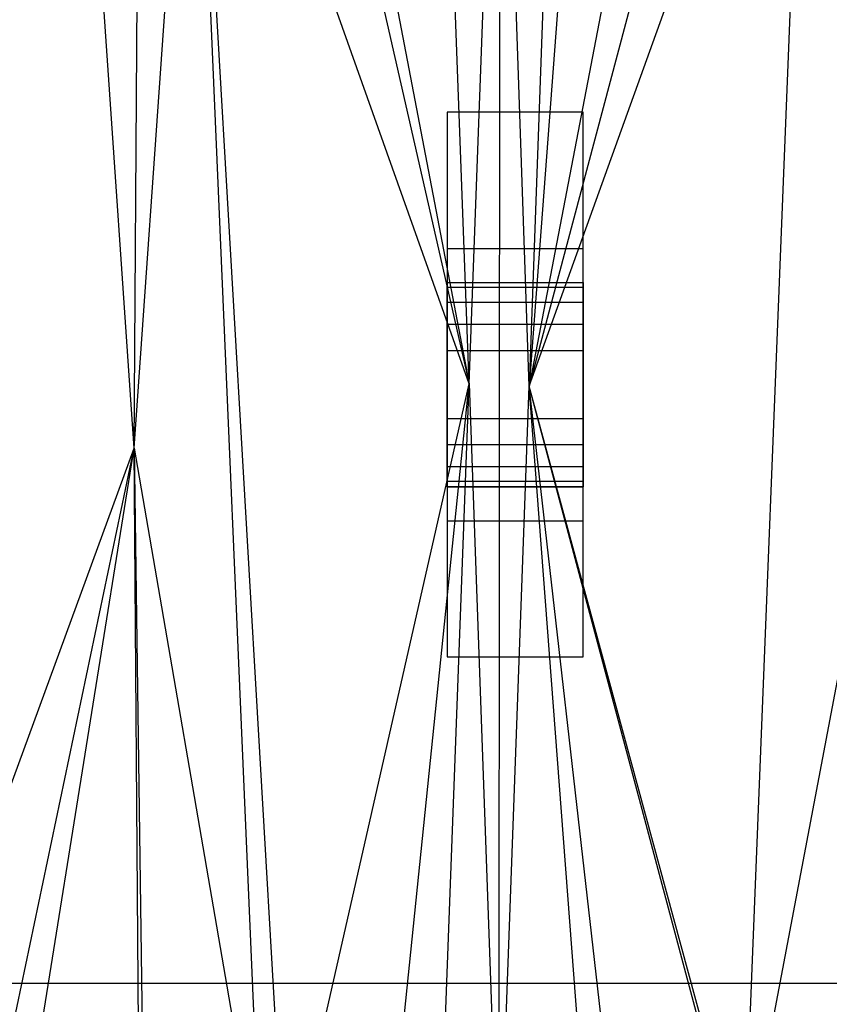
# Model space of a CAD drawing. Extents: x -3.55 to 3.54, y 0.19 to 5.65.
# Tile 45 of 58: x 1.9 to 2.14, y 4.49 to 4.77. Entities that reach past the tile are written whole.
import ezdxf

# ---------------------------------------------------------------- set-up
doc = ezdxf.new("R2010")
doc.units = 0
doc.header["$MEASUREMENT"] = 0
doc.layers.get('0').update_dxf_attribs({"color": 13, "linetype": 'CONTINUOUS'})

# ---------------------------------------------------------------- blocks, each defined once
blk = doc.blocks.new('EASY_LEFT_PM_STL')
at = {"color": 0}
for p, q in [((2.03397, 4.6658, 4.76951), (2.02509, 4.90625, 4.77113)), ((2.03397, 4.6658, 4.76951), (2.02509, 4.90625, 4.77113)), ((2.03397, 4.6658, 4.76951), (2.04295, 4.90664, 4.76779)), ((2.03397, 4.6658, 4.76951), (2.04295, 4.90664, 4.76779)), ((2.04261, 4.42455, 4.76785), (2.04295, 4.90664, 4.76779)), ((2.04261, 4.42455, 4.76785), (2.04295, 4.90664, 4.76779)), ((2.05133, 4.66513, 4.76611), (2.04295, 4.90664, 4.76779)), ((2.05133, 4.66513, 4.76611), (2.04295, 4.90664, 4.76779)), ((2.06004, 4.90572, 4.76429), (2.05133, 4.66513, 4.76611)), ((2.06004, 4.90572, 4.76429), (2.05133, 4.66513, 4.76611)), ((2.06942, 4.90467, 4.76224), (2.05133, 4.66513, 4.76611)), ((2.06942, 4.90467, 4.76224), (2.05133, 4.66513, 4.76611)), ((1.98897, 4.90119, 4.77694), (2.03397, 4.6658, 4.76951)), ((1.98897, 4.90119, 4.77694), (2.03397, 4.6658, 4.76951)), ((1.98079, 4.89922, 4.77808), (2.03397, 4.6658, 4.76951)), ((1.98079, 4.89922, 4.77808), (2.03397, 4.6658, 4.76951)), ((2.09635, 4.89947, 4.75587), (2.05133, 4.66513, 4.76611)), ((2.09635, 4.89947, 4.75587), (2.05133, 4.66513, 4.76611)), ((2.11246, 4.89474, 4.75171), (2.05133, 4.66513, 4.76611)), ((2.11246, 4.89474, 4.75171), (2.05133, 4.66513, 4.76611)), ((1.93703, 4.6472, 4.78308), (1.95414, 4.89056, 4.78135)), ((1.93703, 4.6472, 4.78308), (1.95414, 4.89056, 4.78135)), ((2.03397, 4.6658, 4.76951), (1.95414, 4.89056, 4.78135)), ((1.98079, 4.43197, 4.77808), (1.95414, 4.89056, 4.78135)), ((2.03397, 4.6658, 4.76951), (1.95414, 4.89056, 4.78135)), ((1.97389, 4.43388, 4.77899), (1.95414, 4.89056, 4.78135)), ((1.98079, 4.43197, 4.77808), (1.95414, 4.89056, 4.78135)), ((1.97389, 4.43388, 4.77899), (1.95414, 4.89056, 4.78135)), ((2.05133, 4.66513, 4.76611), (2.13139, 4.8875, 4.74647)), ((2.05133, 4.66513, 4.76611), (2.13139, 4.8875, 4.74647)), ((2.1134, 4.43677, 4.75146), (2.13139, 4.8875, 4.74647)), ((2.1134, 4.43677, 4.75146), (2.13139, 4.8875, 4.74647)), ((1.93703, 4.6472, 4.78308), (1.93861, 4.8838, 4.78293)), ((1.93703, 4.6472, 4.78308), (1.93861, 4.8838, 4.78293)), ((1.93703, 4.6472, 4.78308), (1.92135, 4.87462, 4.78443)), ((1.93703, 4.6472, 4.78308), (1.92135, 4.87462, 4.78443)), ((2.06693, 4.74434, 5.5126), (2.02756, 4.74434, 5.5126)), ((2.02756, 4.74434, 5.5126), (2.02756, 4.70497, 5.55197)), ((2.06693, 4.74434, 5.27638), (2.02756, 4.74434, 5.27638)), ((2.02756, 4.74434, 5.27638), (2.02756, 4.74434, 5.5126)), ((2.06693, 4.74434, 5.5126), (2.02756, 4.74434, 5.5126)), ((2.02756, 4.74434, 5.5126), (2.02756, 4.70497, 5.55197)), ((2.02756, 4.74434, 5.27638), (2.02756, 4.74434, 5.5126)), ((2.02756, 4.74434, 5.27638), (2.02756, 4.58686, 5.27638)), ((2.06693, 4.74434, 5.27638), (2.02756, 4.74434, 5.27638)), ((2.02756, 4.74434, 5.27638), (2.02756, 4.58686, 5.27638)), ((2.06693, 4.70497, 5.55197), (2.06693, 4.74434, 5.5126)), ((2.06693, 4.58686, 5.27638), (2.06693, 4.74434, 5.27638)), ((2.06693, 4.74434, 5.27638), (2.06693, 4.74434, 5.5126)), ((2.06693, 4.70497, 5.55197), (2.06693, 4.74434, 5.5126)), ((2.06693, 4.74434, 5.27638), (2.06693, 4.74434, 5.5126)), ((2.06693, 4.58686, 5.27638), (2.06693, 4.74434, 5.27638)), ((2.02756, 4.70497, 5.55197), (2.06693, 4.70497, 5.55197)), ((2.02756, 4.70497, 5.55197), (2.06693, 4.70497, 5.55197)), ((2.02756, 4.70497, 5.55197), (2.02756, 4.62623, 5.55197)), ((2.02756, 4.70497, 5.55197), (2.02756, 4.62623, 5.55197)), ((2.06693, 4.62623, 5.55197), (2.06693, 4.70497, 5.55197)), ((2.06693, 4.62623, 5.55197), (2.06693, 4.70497, 5.55197)), ((2.02756, 4.69512, 5.47717), (2.06693, 4.69512, 5.47717)), ((2.02756, 4.69363, 5.4847), (2.02756, 4.69512, 5.47717)), ((2.02756, 4.69512, 5.47717), (2.02756, 4.69512, 5.41811)), ((2.02756, 4.69512, 5.41811), (2.06693, 4.69512, 5.41811)), ((2.02756, 4.69512, 5.47717), (2.06693, 4.69512, 5.47717)), ((2.02756, 4.69512, 5.41811), (2.06693, 4.69512, 5.41811)), ((2.02756, 4.69512, 5.41811), (2.02756, 4.69363, 5.41058)), ((2.02756, 4.69512, 5.47717), (2.02756, 4.69512, 5.41811)), ((2.02756, 4.69363, 5.4847), (2.02756, 4.69512, 5.47717)), ((2.02756, 4.69512, 5.41811), (2.02756, 4.69363, 5.41058)), ((2.06693, 4.69512, 5.47717), (2.06693, 4.69363, 5.4847)), ((2.06693, 4.69512, 5.41811), (2.06693, 4.69512, 5.47717)), ((2.06693, 4.69363, 5.41058), (2.06693, 4.69512, 5.41811)), ((2.06693, 4.69512, 5.47717), (2.06693, 4.69363, 5.4847)), ((2.06693, 4.69512, 5.41811), (2.06693, 4.69512, 5.47717)), ((2.06693, 4.69363, 5.41058), (2.06693, 4.69512, 5.41811)), ((2.06693, 4.69363, 5.4847), (2.02756, 4.69363, 5.4847)), ((2.06693, 4.69363, 5.4847), (2.02756, 4.69363, 5.4847)), ((2.02756, 4.68936, 5.49108), (2.02756, 4.69363, 5.4847)), ((2.06693, 4.69363, 5.41058), (2.02756, 4.69363, 5.41058)), ((2.02756, 4.69363, 5.41058), (2.02756, 4.68936, 5.40419)), ((2.06693, 4.69363, 5.41058), (2.02756, 4.69363, 5.41058)), ((2.02756, 4.68936, 5.49108), (2.02756, 4.69363, 5.4847)), ((2.02756, 4.69363, 5.41058), (2.02756, 4.68936, 5.40419)), ((2.06693, 4.69363, 5.4847), (2.06693, 4.68936, 5.49108)), ((2.06693, 4.68936, 5.40419), (2.06693, 4.69363, 5.41058)), ((2.06693, 4.69363, 5.4847), (2.06693, 4.68936, 5.49108)), ((2.06693, 4.68936, 5.40419), (2.06693, 4.69363, 5.41058)), ((2.06693, 4.68936, 5.49108), (2.02756, 4.68936, 5.49108)), ((2.06693, 4.68936, 5.49108), (2.02756, 4.68936, 5.49108)), ((2.02756, 4.68297, 5.49535), (2.02756, 4.68936, 5.49108)), ((2.06693, 4.68936, 5.40419), (2.02756, 4.68936, 5.40419)), ((2.02756, 4.68936, 5.40419), (2.02756, 4.68297, 5.39992)), ((2.06693, 4.68936, 5.40419), (2.02756, 4.68936, 5.40419)), ((2.02756, 4.68297, 5.49535), (2.02756, 4.68936, 5.49108)), ((2.02756, 4.68936, 5.40419), (2.02756, 4.68297, 5.39992)), ((2.06693, 4.68936, 5.49108), (2.06693, 4.68297, 5.49535)), ((2.06693, 4.68297, 5.39992), (2.06693, 4.68936, 5.40419)), ((2.06693, 4.68936, 5.49108), (2.06693, 4.68297, 5.49535)), ((2.06693, 4.68297, 5.39992), (2.06693, 4.68936, 5.40419)), ((2.06693, 4.68297, 5.49535), (2.02756, 4.68297, 5.49535)), ((2.06693, 4.68297, 5.49535), (2.02756, 4.68297, 5.49535)), ((2.02756, 4.67544, 5.49685), (2.02756, 4.68297, 5.49535)), ((2.06693, 4.68297, 5.39992), (2.02756, 4.68297, 5.39992)), ((2.02756, 4.68297, 5.39992), (2.02756, 4.67544, 5.39843)), ((2.06693, 4.68297, 5.39992), (2.02756, 4.68297, 5.39992)), ((2.02756, 4.67544, 5.49685), (2.02756, 4.68297, 5.49535)), ((2.02756, 4.68297, 5.39992), (2.02756, 4.67544, 5.39843)), ((2.06693, 4.68297, 5.49535), (2.06693, 4.67544, 5.49685)), ((2.06693, 4.67544, 5.39843), (2.06693, 4.68297, 5.39992)), ((2.06693, 4.68297, 5.49535), (2.06693, 4.67544, 5.49685)), ((2.06693, 4.67544, 5.39843), (2.06693, 4.68297, 5.39992)), ((2.1134, 4.43677, 4.75146), (2.15999, 4.68312, 4.73782)), ((2.1134, 4.43677, 4.75146), (2.15999, 4.68312, 4.73782)), ((2.02756, 4.65575, 5.49685), (2.02756, 4.67544, 5.49685)), ((2.02756, 4.67544, 5.49685), (2.06693, 4.67544, 5.49685)), ((2.02756, 4.67544, 5.49685), (2.06693, 4.67544, 5.49685)), ((2.02756, 4.67544, 5.39843), (2.06693, 4.67544, 5.39843)), ((2.02756, 4.67544, 5.39843), (2.02756, 4.65575, 5.39843)), ((2.02756, 4.67544, 5.39843), (2.06693, 4.67544, 5.39843)), ((2.02756, 4.65575, 5.49685), (2.02756, 4.67544, 5.49685)), ((2.02756, 4.67544, 5.39843), (2.02756, 4.65575, 5.39843)), ((2.06693, 4.67544, 5.49685), (2.06693, 4.65575, 5.49685)), ((2.06693, 4.65575, 5.39843), (2.06693, 4.67544, 5.39843)), ((2.06693, 4.65575, 5.39843), (2.06693, 4.67544, 5.39843)), ((2.06693, 4.67544, 5.49685), (2.06693, 4.65575, 5.49685)), ((1.98079, 4.43197, 4.77808), (2.03397, 4.6658, 4.76951)), ((1.98079, 4.43197, 4.77808), (2.03397, 4.6658, 4.76951)), ((2.00934, 4.42644, 4.77382), (2.03397, 4.6658, 4.76951)), ((2.00934, 4.42644, 4.77382), (2.03397, 4.6658, 4.76951)), ((2.02497, 4.42495, 4.77116), (2.03397, 4.6658, 4.76951)), ((2.02497, 4.42495, 4.77116), (2.03397, 4.6658, 4.76951)), ((2.03397, 4.6658, 4.76951), (2.04261, 4.42455, 4.76785)), ((2.03397, 4.6658, 4.76951), (2.04261, 4.42455, 4.76785)), ((2.04261, 4.42455, 4.76785), (2.05133, 4.66513, 4.76611)), ((2.04261, 4.42455, 4.76785), (2.05133, 4.66513, 4.76611)), ((2.1134, 4.43677, 4.75146), (2.05133, 4.66513, 4.76611)), ((2.1134, 4.43677, 4.75146), (2.05133, 4.66513, 4.76611)), ((2.11244, 4.43645, 4.75171), (2.05133, 4.66513, 4.76611)), ((2.11244, 4.43645, 4.75171), (2.05133, 4.66513, 4.76611)), ((2.07844, 4.4279, 4.76019), (2.05133, 4.66513, 4.76611)), ((2.06942, 4.42652, 4.76224), (2.05133, 4.66513, 4.76611)), ((2.07844, 4.4279, 4.76019), (2.05133, 4.66513, 4.76611)), ((2.06942, 4.42652, 4.76224), (2.05133, 4.66513, 4.76611)), ((2.02756, 4.65575, 5.49685), (2.06693, 4.65575, 5.49685)), ((2.02756, 4.64822, 5.49535), (2.02756, 4.65575, 5.49685)), ((2.02756, 4.65575, 5.49685), (2.06693, 4.65575, 5.49685)), ((2.02756, 4.65575, 5.39843), (2.06693, 4.65575, 5.39843)), ((2.02756, 4.65575, 5.39843), (2.06693, 4.65575, 5.39843)), ((2.02756, 4.65575, 5.39843), (2.02756, 4.64822, 5.39992)), ((2.02756, 4.64822, 5.49535), (2.02756, 4.65575, 5.49685)), ((2.02756, 4.65575, 5.39843), (2.02756, 4.64822, 5.39992)), ((2.06693, 4.65575, 5.49685), (2.06693, 4.64822, 5.49535)), ((2.06693, 4.64822, 5.39992), (2.06693, 4.65575, 5.39843)), ((2.06693, 4.64822, 5.39992), (2.06693, 4.65575, 5.39843)), ((2.06693, 4.65575, 5.49685), (2.06693, 4.64822, 5.49535)), ((1.87886, 4.48839, 4.78691), (1.93703, 4.6472, 4.78308)), ((1.87886, 4.48839, 4.78691), (1.93703, 4.6472, 4.78308)), ((1.90004, 4.47067, 4.78588), (1.93703, 4.6472, 4.78308)), ((1.90004, 4.47067, 4.78588), (1.93703, 4.6472, 4.78308)), ((1.90783, 4.46513, 4.7854), (1.93703, 4.6472, 4.78308)), ((1.90783, 4.46513, 4.7854), (1.93703, 4.6472, 4.78308)), ((1.9386, 4.4474, 4.78294), (1.93703, 4.6472, 4.78308)), ((1.93703, 4.6472, 4.78308), (1.93978, 4.44684, 4.78282)), ((1.93703, 4.6472, 4.78308), (1.93978, 4.44684, 4.78282)), ((1.93703, 4.6472, 4.78308), (1.97389, 4.43388, 4.77899)), ((1.9386, 4.4474, 4.78294), (1.93703, 4.6472, 4.78308)), ((1.93703, 4.6472, 4.78308), (1.97389, 4.43388, 4.77899)), ((2.06693, 4.64822, 5.49535), (2.02756, 4.64822, 5.49535)), ((2.06693, 4.64822, 5.49535), (2.02756, 4.64822, 5.49535)), ((2.02756, 4.64184, 5.49108), (2.02756, 4.64822, 5.49535)), ((2.06693, 4.64822, 5.39992), (2.02756, 4.64822, 5.39992)), ((2.02756, 4.64822, 5.39992), (2.02756, 4.64184, 5.40419)), ((2.06693, 4.64822, 5.39992), (2.02756, 4.64822, 5.39992)), ((2.02756, 4.64184, 5.49108), (2.02756, 4.64822, 5.49535)), ((2.02756, 4.64822, 5.39992), (2.02756, 4.64184, 5.40419)), ((2.06693, 4.64822, 5.49535), (2.06693, 4.64184, 5.49108)), ((2.06693, 4.64184, 5.40419), (2.06693, 4.64822, 5.39992)), ((2.06693, 4.64184, 5.40419), (2.06693, 4.64822, 5.39992)), ((2.06693, 4.64822, 5.49535), (2.06693, 4.64184, 5.49108)), ((2.06693, 4.64184, 5.49108), (2.02756, 4.64184, 5.49108)), ((2.06693, 4.64184, 5.49108), (2.02756, 4.64184, 5.49108)), ((2.02756, 4.63757, 5.4847), (2.02756, 4.64184, 5.49108)), ((2.06693, 4.64184, 5.40419), (2.02756, 4.64184, 5.40419)), ((2.02756, 4.64184, 5.40419), (2.02756, 4.63757, 5.41058)), ((2.06693, 4.64184, 5.40419), (2.02756, 4.64184, 5.40419)), ((2.02756, 4.63757, 5.4847), (2.02756, 4.64184, 5.49108)), ((2.02756, 4.64184, 5.40419), (2.02756, 4.63757, 5.41058)), ((2.06693, 4.64184, 5.49108), (2.06693, 4.63757, 5.4847)), ((2.06693, 4.63757, 5.41058), (2.06693, 4.64184, 5.40419)), ((2.06693, 4.63757, 5.41058), (2.06693, 4.64184, 5.40419)), ((2.06693, 4.64184, 5.49108), (2.06693, 4.63757, 5.4847)), ((2.06693, 4.63757, 5.4847), (2.02756, 4.63757, 5.4847)), ((2.06693, 4.63757, 5.4847), (2.02756, 4.63757, 5.4847)), ((2.02756, 4.63607, 5.47717), (2.02756, 4.63757, 5.4847)), ((2.06693, 4.63757, 5.41058), (2.02756, 4.63757, 5.41058)), ((2.02756, 4.63757, 5.41058), (2.02756, 4.63607, 5.41811)), ((2.06693, 4.63757, 5.41058), (2.02756, 4.63757, 5.41058)), ((2.02756, 4.63607, 5.47717), (2.02756, 4.63757, 5.4847)), ((2.02756, 4.63757, 5.41058), (2.02756, 4.63607, 5.41811)), ((2.06693, 4.63607, 5.47717), (2.02756, 4.63607, 5.47717)), ((2.02756, 4.63607, 5.41811), (2.06693, 4.63607, 5.41811)), ((2.02756, 4.63607, 5.41811), (2.02756, 4.63607, 5.47717)), ((2.06693, 4.63607, 5.47717), (2.02756, 4.63607, 5.47717)), ((2.02756, 4.63607, 5.41811), (2.06693, 4.63607, 5.41811)), ((2.02756, 4.63607, 5.41811), (2.02756, 4.63607, 5.47717)), ((2.06693, 4.63757, 5.4847), (2.06693, 4.63607, 5.47717)), ((2.06693, 4.63607, 5.41811), (2.06693, 4.63757, 5.41058)), ((2.06693, 4.63607, 5.41811), (2.06693, 4.63757, 5.41058)), ((2.06693, 4.63757, 5.4847), (2.06693, 4.63607, 5.47717)), ((2.06693, 4.63607, 5.47717), (2.06693, 4.63607, 5.41811)), ((2.06693, 4.63607, 5.47717), (2.06693, 4.63607, 5.41811)), ((2.02756, 4.62623, 5.55197), (2.06693, 4.62623, 5.55197)), ((2.02756, 4.62623, 5.55197), (2.06693, 4.62623, 5.55197)), ((2.02756, 4.62623, 5.55197), (2.02756, 4.58686, 5.5126)), ((2.02756, 4.62623, 5.55197), (2.02756, 4.58686, 5.5126)), ((2.06693, 4.58686, 5.5126), (2.06693, 4.62623, 5.55197)), ((2.06693, 4.58686, 5.5126), (2.06693, 4.62623, 5.55197)), ((2.02756, 4.58686, 5.5126), (2.06693, 4.58686, 5.5126)), ((2.02756, 4.58686, 5.27638), (2.06693, 4.58686, 5.27638)), ((2.02756, 4.58686, 5.5126), (2.06693, 4.58686, 5.5126)), ((2.02756, 4.58686, 5.5126), (2.02756, 4.58686, 5.27638)), ((2.02756, 4.58686, 5.5126), (2.02756, 4.58686, 5.27638)), ((2.02756, 4.58686, 5.27638), (2.06693, 4.58686, 5.27638)), ((2.06693, 4.58686, 5.27638), (2.06693, 4.58686, 5.5126)), ((2.06693, 4.58686, 5.27638), (2.06693, 4.58686, 5.5126)), ((2.25, 4.49237, 5.0126), (1.84449, 4.49237, 5.0126)), ((2.25, 4.49237, 5.27638), (1.84449, 4.49237, 5.27638)), ((2.25, 4.49237, 5.0126), (1.84449, 4.49237, 5.0126)), ((2.25, 4.49237, 5.27638), (1.84449, 4.49237, 5.27638))]:
    blk.add_line(p, q, dxfattribs=at)

msp = doc.modelspace()

# ---------------------------------------------------------------- block references
at = {"color": 0}
msp.add_blockref('EASY_LEFT_PM_STL', (0, 0), dxfattribs=at)

doc.saveas('drawing.dxf')
